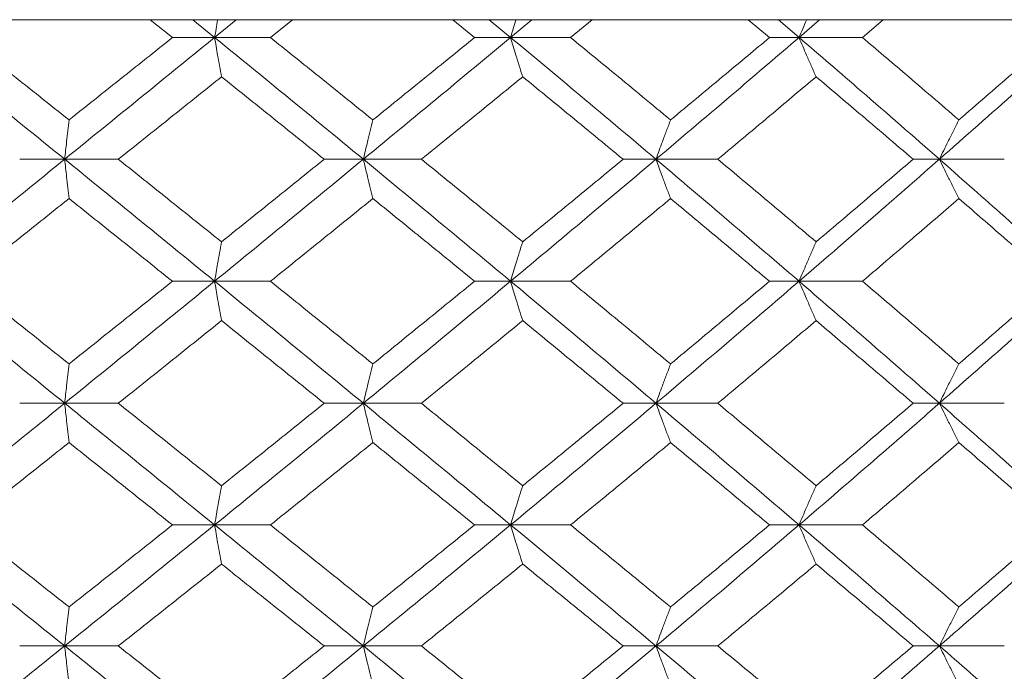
# Model space of a CAD drawing. Header units: inches. Extents: x -4.1 to 23, y -7 to 14.8.
# Tile 62 of 139: x 5.551 to 6.044, y 2.675 to 3.002. Entities that reach past the tile are written whole.
import ezdxf

# ---------------------------------------------------------------- set-up
doc = ezdxf.new("R2010")
doc.units = ezdxf.units.IN
doc.header["$MEASUREMENT"] = 0

msp = doc.modelspace()

# ---------------------------------------------------------------- linework, layer by layer
at = {"color": 7, "linetype": 'Continuous', "lineweight": 15}
for p, q in [((5.28324, 3.00138), (5.61292, 3.00138)), ((5.61292, 3.00138), (5.61308, 3.00152)), ((6.8749, 3.00138), (5.61292, 3.00138)), ((5.62725, 2.99256), (5.61616, 3.00138)), ((5.64836, 2.99256), (5.63747, 3.00138)), ((5.64836, 2.99256), (5.65921, 3.00138)), ((5.67635, 2.99256), (5.68736, 3.00138)), ((5.77857, 2.99256), (5.76767, 3.00138)), ((5.79664, 2.99256), (5.78595, 3.00138)), ((5.79664, 2.99256), (5.80725, 3.00138)), ((5.82668, 2.99256), (5.83744, 3.00138)), ((5.92627, 2.99256), (5.91568, 3.00138)), ((5.9411, 2.99256), (5.93072, 3.00138)), ((5.9411, 2.99256), (5.95136, 3.00138)), ((5.97286, 2.99256), (5.98325, 3.00138)), ((5.64836, 2.99256), (5.62725, 2.99256)), ((5.64836, 2.99256), (5.67635, 2.99256)), ((5.79664, 2.99256), (5.77857, 2.99256)), ((5.79664, 2.99256), (5.82668, 2.99256)), ((5.9411, 2.99256), (5.92627, 2.99256)), ((5.9411, 2.99256), (5.97286, 2.99256)), ((5.57329, 2.9316), (5.55075, 2.9316)), ((5.57329, 2.9316), (5.60014, 2.9316)), ((5.72287, 2.9316), (5.70326, 2.9316)), ((5.72287, 2.9316), (5.75193, 2.9316)), ((5.86944, 2.9316), (5.85297, 2.9316)), ((5.86944, 2.9316), (5.90039, 2.9316)), ((6.0114, 2.9316), (5.99825, 2.9316)), ((6.0114, 2.9316), (6.0439, 2.9316)), ((5.64836, 2.87048), (5.62725, 2.87048)), ((5.64836, 2.87048), (5.67635, 2.87048)), ((5.79664, 2.87048), (5.77857, 2.87048)), ((5.79664, 2.87048), (5.82668, 2.87048)), ((5.9411, 2.87048), (5.92627, 2.87048)), ((5.9411, 2.87048), (5.97286, 2.87048)), ((5.57329, 2.80936), (5.55075, 2.80936)), ((5.57329, 2.80936), (5.60014, 2.80936)), ((5.72287, 2.80936), (5.70326, 2.80936)), ((5.72287, 2.80936), (5.75193, 2.80936)), ((5.86944, 2.80936), (5.85297, 2.80936)), ((5.86944, 2.80936), (5.90039, 2.80936)), ((6.0114, 2.80936), (5.99825, 2.80936)), ((6.0114, 2.80936), (6.0439, 2.80936)), ((5.64836, 2.7484), (5.62725, 2.7484)), ((5.64836, 2.7484), (5.67635, 2.7484)), ((5.79664, 2.7484), (5.77857, 2.7484)), ((5.79664, 2.7484), (5.82668, 2.7484)), ((5.9411, 2.7484), (5.92627, 2.7484)), ((5.9411, 2.7484), (5.97286, 2.7484)), ((5.57329, 2.68778), (5.55075, 2.68778)), ((5.57329, 2.68778), (5.60014, 2.68778)), ((5.72287, 2.68778), (5.70326, 2.68778)), ((5.72287, 2.68778), (5.75193, 2.68778)), ((5.86944, 2.68778), (5.85297, 2.68778)), ((5.86944, 2.68778), (5.90039, 2.68778)), ((6.0114, 2.68778), (5.99825, 2.68778)), ((6.0114, 2.68778), (6.0439, 2.68778))]:
    msp.add_line(p, q, dxfattribs=at)
for points, knots in [([(5.6499, 3.00138), (5.64989, 3.00135), (5.64938, 2.99844), (5.64886, 2.99549), (5.64836, 2.99256)], [0, 0, 0, 0, 0.010765, 1, 1, 1, 1]), ([(5.79932, 3.00138), (5.79931, 3.00135), (5.79841, 2.99844), (5.79752, 2.99548), (5.79664, 2.99256)], [0, 0, 0, 0, 0.010761, 1, 1, 1, 1]), ([(5.94488, 3.00138), (5.94487, 3.00135), (5.9436, 2.99844), (5.94234, 2.99548), (5.9411, 2.99256)], [0, 0, 0, 0, 0.010761, 1, 1, 1, 1]), ([(5.57329, 2.9316), (5.55923, 2.943), (5.53414, 2.96334), (5.50896, 2.98364), (5.49789, 2.99256)], [0, 0, 0, 0, 0.560457, 1, 1, 1, 1]), ([(5.57546, 2.95129), (5.56577, 2.959), (5.54848, 2.97277), (5.53114, 2.98652), (5.52352, 2.99256)], [0, 0, 0, 0, 0.5603389, 1, 1, 1, 1]), ([(5.57329, 2.9316), (5.58734, 2.943), (5.6124, 2.96334), (5.63738, 2.98364), (5.64836, 2.99256)], [0, 0, 0, 0, 0.560457, 1, 1, 1, 1]), ([(5.57546, 2.95129), (5.58515, 2.959), (5.60242, 2.97277), (5.61967, 2.98652), (5.62725, 2.99256)], [0, 0, 0, 0, 0.560339, 1, 1, 1, 1]), ([(5.65183, 2.97293), (5.6515, 2.97473), (5.65085, 2.97834), (5.64969, 2.98487), (5.64887, 2.98964), (5.64836, 2.99256)], [0, 0, 0, 0, 0.279168, 0.558335, 1, 1, 1, 1]), ([(5.72287, 2.9316), (5.70901, 2.943), (5.68426, 2.96334), (5.65932, 2.98364), (5.64836, 2.99256)], [0, 0, 0, 0, 0.560457, 1, 1, 1, 1]), ([(5.72764, 2.95129), (5.71808, 2.959), (5.70103, 2.97277), (5.68389, 2.98652), (5.67635, 2.99256)], [0, 0, 0, 0, 0.560339, 1, 1, 1, 1]), ([(5.72287, 2.9316), (5.7367, 2.943), (5.76138, 2.96334), (5.78587, 2.98364), (5.79664, 2.99256)], [0, 0, 0, 0, 0.560458, 1, 1, 1, 1]), ([(5.72764, 2.95129), (5.73717, 2.959), (5.75419, 2.97277), (5.77112, 2.98652), (5.77857, 2.99256)], [0, 0, 0, 0, 0.5603389, 1, 1, 1, 1]), ([(5.80268, 2.97293), (5.80211, 2.97473), (5.80098, 2.97834), (5.79896, 2.98487), (5.79752, 2.98964), (5.79664, 2.99256)], [0, 0, 0, 0, 0.279165, 0.558332, 1, 1, 1, 1]), ([(5.86944, 2.9316), (5.85592, 2.943), (5.83179, 2.96334), (5.80737, 2.98364), (5.79664, 2.99256)], [0, 0, 0, 0, 0.560457, 1, 1, 1, 1]), ([(5.87674, 2.95129), (5.86743, 2.959), (5.85081, 2.97277), (5.83405, 2.98652), (5.82668, 2.99256)], [0, 0, 0, 0, 0.560339, 1, 1, 1, 1]), ([(5.86944, 2.9316), (5.88291, 2.943), (5.90693, 2.96334), (5.93066, 2.98364), (5.9411, 2.99256)], [0, 0, 0, 0, 0.560457, 1, 1, 1, 1]), ([(5.87674, 2.95129), (5.88603, 2.959), (5.9026, 2.97277), (5.91904, 2.98652), (5.92627, 2.99256)], [0, 0, 0, 0, 0.560339, 1, 1, 1, 1]), ([(5.94964, 2.97293), (5.94884, 2.97473), (5.94723, 2.97834), (5.94438, 2.98487), (5.94234, 2.98964), (5.9411, 2.99256)], [0, 0, 0, 0, 0.279166, 0.558332, 1, 1, 1, 1]), ([(6.0114, 2.9316), (5.99837, 2.943), (5.97512, 2.96334), (5.95148, 2.98364), (5.9411, 2.99256)], [0, 0, 0, 0, 0.560457, 1, 1, 1, 1]), ([(6.02116, 2.95129), (6.01219, 2.959), (5.99618, 2.97277), (5.97998, 2.98652), (5.97286, 2.99256)], [0, 0, 0, 0, 0.560339, 1, 1, 1, 1]), ([(6.0114, 2.9316), (6.02434, 2.943), (6.04745, 2.96334), (6.07017, 2.98364), (6.08015, 2.99256)], [0, 0, 0, 0, 0.560457, 1, 1, 1, 1]), ([(6.02116, 2.95129), (6.03009, 2.959), (6.04603, 2.97277), (6.06179, 2.98652), (6.06873, 2.99256)], [0, 0, 0, 0, 0.5603389, 1, 1, 1, 1]), ([(5.60014, 2.9316), (5.60981, 2.93933), (5.62706, 2.95311), (5.64426, 2.96687), (5.65183, 2.97293)], [0, 0, 0, 0, 0.560273, 1, 1, 1, 1]), ([(5.70326, 2.9316), (5.69368, 2.93933), (5.67657, 2.95311), (5.65939, 2.96687), (5.65183, 2.97293)], [0, 0, 0, 0, 0.560273, 1, 1, 1, 1]), ([(5.75193, 2.9316), (5.76143, 2.93933), (5.77839, 2.95311), (5.79526, 2.96687), (5.80268, 2.97293)], [0, 0, 0, 0, 0.560273, 1, 1, 1, 1]), ([(5.85297, 2.9316), (5.84361, 2.93933), (5.82691, 2.95311), (5.81008, 2.96687), (5.80268, 2.97293)], [0, 0, 0, 0, 0.560274, 1, 1, 1, 1]), ([(5.90039, 2.9316), (5.90963, 2.93933), (5.92611, 2.95311), (5.94245, 2.96687), (5.94964, 2.97293)], [0, 0, 0, 0, 0.560273, 1, 1, 1, 1]), ([(5.99825, 2.9316), (5.98922, 2.93933), (5.9731, 2.95311), (5.9568, 2.96687), (5.94964, 2.97293)], [0, 0, 0, 0, 0.560273, 1, 1, 1, 1]), ([(5.57546, 2.95129), (5.57526, 2.94949), (5.57485, 2.94587), (5.57413, 2.93933), (5.57361, 2.93454), (5.57329, 2.9316)], [0, 0, 0, 0, 0.278869, 0.557738, 1, 1, 1, 1]), ([(5.72764, 2.95129), (5.72719, 2.94949), (5.7263, 2.94587), (5.72471, 2.93933), (5.72357, 2.93454), (5.72287, 2.9316)], [0, 0, 0, 0, 0.278871, 0.557742, 1, 1, 1, 1]), ([(5.87674, 2.95129), (5.87606, 2.94949), (5.87469, 2.94587), (5.87225, 2.93933), (5.87051, 2.93454), (5.86944, 2.9316)], [0, 0, 0, 0, 0.2788684, 0.5577382, 1, 1, 1, 1]), ([(6.02116, 2.95129), (6.02024, 2.94949), (6.01841, 2.94587), (6.01515, 2.93933), (6.01282, 2.93454), (6.0114, 2.9316)], [0, 0, 0, 0, 0.278869, 0.55774, 1, 1, 1, 1]), ([(5.49789, 2.87048), (5.51198, 2.8819), (5.53714, 2.90228), (5.56225, 2.92265), (5.57329, 2.9316)], [0, 0, 0, 0, 0.560155, 1, 1, 1, 1]), ([(5.57546, 2.9119), (5.57526, 2.91371), (5.57485, 2.91732), (5.57413, 2.92387), (5.57361, 2.92866), (5.57329, 2.9316)], [0, 0, 0, 0, 0.278772, 0.557552, 1, 1, 1, 1]), ([(5.64836, 2.87048), (5.63438, 2.8819), (5.60941, 2.90228), (5.58433, 2.92265), (5.57329, 2.9316)], [0, 0, 0, 0, 0.560155, 1, 1, 1, 1]), ([(5.65183, 2.8902), (5.6422, 2.89794), (5.625, 2.91174), (5.60774, 2.92554), (5.60014, 2.9316)], [0, 0, 0, 0, 0.5601358, 1, 1, 1, 1]), ([(5.64836, 2.87048), (5.66231, 2.8819), (5.68723, 2.90228), (5.71198, 2.92265), (5.72287, 2.9316)], [0, 0, 0, 0, 0.560155, 1, 1, 1, 1]), ([(5.65183, 2.8902), (5.66145, 2.89794), (5.67862, 2.91174), (5.69573, 2.92554), (5.70326, 2.9316)], [0, 0, 0, 0, 0.5601362, 1, 1, 1, 1]), ([(5.72764, 2.9119), (5.72719, 2.91371), (5.7263, 2.91732), (5.72471, 2.92387), (5.72357, 2.92866), (5.72287, 2.9316)], [0, 0, 0, 0, 0.278776, 0.557553, 1, 1, 1, 1]), ([(5.79664, 2.87048), (5.78292, 2.8819), (5.75844, 2.90228), (5.73374, 2.92265), (5.72287, 2.9316)], [0, 0, 0, 0, 0.560155, 1, 1, 1, 1]), ([(5.80268, 2.8902), (5.79323, 2.89794), (5.77637, 2.91174), (5.7594, 2.92554), (5.75193, 2.9316)], [0, 0, 0, 0, 0.5601363, 1, 1, 1, 1]), ([(5.79664, 2.87048), (5.8103, 2.8819), (5.83469, 2.90228), (5.85883, 2.92265), (5.86944, 2.9316)], [0, 0, 0, 0, 0.560155, 1, 1, 1, 1]), ([(5.80268, 2.8902), (5.8121, 2.89794), (5.82892, 2.91174), (5.84562, 2.92554), (5.85297, 2.9316)], [0, 0, 0, 0, 0.560136, 1, 1, 1, 1]), ([(5.87674, 2.9119), (5.87606, 2.91371), (5.87469, 2.91732), (5.87225, 2.92387), (5.87051, 2.92866), (5.86944, 2.9316)], [0, 0, 0, 0, 0.278774, 0.557552, 1, 1, 1, 1]), ([(5.9411, 2.87048), (5.9278, 2.8819), (5.90407, 2.90228), (5.88002, 2.92265), (5.86944, 2.9316)], [0, 0, 0, 0, 0.560155, 1, 1, 1, 1]), ([(5.94964, 2.8902), (5.94048, 2.89794), (5.92414, 2.91174), (5.90765, 2.92554), (5.90039, 2.9316)], [0, 0, 0, 0, 0.560136, 1, 1, 1, 1]), ([(5.9411, 2.87048), (5.95432, 2.8819), (5.97792, 2.90228), (6.00117, 2.92265), (6.0114, 2.9316)], [0, 0, 0, 0, 0.560155, 1, 1, 1, 1]), ([(5.94964, 2.8902), (5.95876, 2.89794), (5.97504, 2.91174), (5.99116, 2.92554), (5.99825, 2.9316)], [0, 0, 0, 0, 0.560136, 1, 1, 1, 1]), ([(6.02116, 2.9119), (6.02024, 2.91371), (6.01841, 2.91732), (6.01515, 2.92387), (6.01282, 2.92866), (6.0114, 2.9316)], [0, 0, 0, 0, 0.278772, 0.557551, 1, 1, 1, 1]), ([(6.08015, 2.87048), (6.06743, 2.8819), (6.04471, 2.90228), (6.02157, 2.92265), (6.0114, 2.9316)], [0, 0, 0, 0, 0.560156, 1, 1, 1, 1]), ([(5.52352, 2.87048), (5.53322, 2.87821), (5.55055, 2.89202), (5.56785, 2.90583), (5.57546, 2.9119)], [0, 0, 0, 0, 0.560071, 1, 1, 1, 1]), ([(5.62725, 2.87048), (5.6176, 2.87821), (5.60036, 2.89202), (5.58307, 2.90583), (5.57546, 2.9119)], [0, 0, 0, 0, 0.560071, 1, 1, 1, 1]), ([(5.67635, 2.87048), (5.68595, 2.87821), (5.70308, 2.89202), (5.72013, 2.90583), (5.72764, 2.9119)], [0, 0, 0, 0, 0.5600708, 1, 1, 1, 1]), ([(5.77857, 2.87048), (5.76909, 2.87821), (5.75216, 2.89202), (5.73513, 2.90583), (5.72764, 2.9119)], [0, 0, 0, 0, 0.5600706, 1, 1, 1, 1]), ([(5.82668, 2.87048), (5.83606, 2.87821), (5.85281, 2.89202), (5.86943, 2.90583), (5.87674, 2.9119)], [0, 0, 0, 0, 0.560071, 1, 1, 1, 1]), ([(5.92627, 2.87048), (5.91706, 2.87821), (5.90062, 2.89202), (5.88404, 2.90583), (5.87674, 2.9119)], [0, 0, 0, 0, 0.5600709, 1, 1, 1, 1]), ([(5.97286, 2.87048), (5.98193, 2.87821), (5.9981, 2.89202), (6.01411, 2.90583), (6.02116, 2.9119)], [0, 0, 0, 0, 0.560071, 1, 1, 1, 1]), ([(6.06873, 2.87048), (6.0599, 2.87821), (6.04413, 2.89202), (6.02817, 2.90583), (6.02116, 2.9119)], [0, 0, 0, 0, 0.560071, 1, 1, 1, 1]), ([(5.65183, 2.8902), (5.6515, 2.8884), (5.65085, 2.88478), (5.6497, 2.87822), (5.64887, 2.87342), (5.64836, 2.87048)], [0, 0, 0, 0, 0.278678, 0.557355, 1, 1, 1, 1]), ([(5.80268, 2.8902), (5.80211, 2.8884), (5.80098, 2.88478), (5.79896, 2.87822), (5.79752, 2.87342), (5.79664, 2.87048)], [0, 0, 0, 0, 0.278676, 0.557351, 1, 1, 1, 1]), ([(5.94964, 2.8902), (5.94884, 2.8884), (5.94724, 2.88478), (5.94438, 2.87822), (5.94235, 2.87342), (5.9411, 2.87048)], [0, 0, 0, 0, 0.278673, 0.557349, 1, 1, 1, 1]), ([(5.57329, 2.80936), (5.55924, 2.82076), (5.53412, 2.84113), (5.50896, 2.86151), (5.49789, 2.87048)], [0, 0, 0, 0, 0.559853, 1, 1, 1, 1]), ([(5.57546, 2.82906), (5.56578, 2.83679), (5.54848, 2.8506), (5.53115, 2.8644), (5.52352, 2.87048)], [0, 0, 0, 0, 0.5599328, 1, 1, 1, 1]), ([(5.57329, 2.80936), (5.58734, 2.82076), (5.61242, 2.84113), (5.63737, 2.86151), (5.64836, 2.87048)], [0, 0, 0, 0, 0.559853, 1, 1, 1, 1]), ([(5.57546, 2.82906), (5.58514, 2.83679), (5.60243, 2.8506), (5.61966, 2.8644), (5.62725, 2.87048)], [0, 0, 0, 0, 0.559933, 1, 1, 1, 1]), ([(5.65183, 2.85076), (5.6515, 2.85257), (5.65085, 2.85618), (5.6497, 2.86274), (5.64887, 2.86754), (5.64836, 2.87048)], [0, 0, 0, 0, 0.278678, 0.557353, 1, 1, 1, 1]), ([(5.72287, 2.80936), (5.70901, 2.82076), (5.68424, 2.84113), (5.65933, 2.86151), (5.64836, 2.87048)], [0, 0, 0, 0, 0.5598527, 1, 1, 1, 1]), ([(5.72764, 2.82906), (5.71808, 2.83679), (5.70103, 2.8506), (5.68389, 2.8644), (5.67635, 2.87048)], [0, 0, 0, 0, 0.559933, 1, 1, 1, 1]), ([(5.72287, 2.80936), (5.7367, 2.82076), (5.7614, 2.84113), (5.78587, 2.86151), (5.79664, 2.87048)], [0, 0, 0, 0, 0.5598527, 1, 1, 1, 1]), ([(5.72764, 2.82906), (5.73717, 2.83679), (5.75419, 2.8506), (5.77112, 2.8644), (5.77857, 2.87048)], [0, 0, 0, 0, 0.5599328, 1, 1, 1, 1]), ([(5.80268, 2.85076), (5.80211, 2.85257), (5.80098, 2.85618), (5.79896, 2.86274), (5.79752, 2.86754), (5.79664, 2.87048)], [0, 0, 0, 0, 0.278676, 0.55735, 1, 1, 1, 1]), ([(5.86944, 2.80936), (5.85592, 2.82076), (5.83178, 2.84113), (5.80738, 2.86151), (5.79664, 2.87048)], [0, 0, 0, 0, 0.559853, 1, 1, 1, 1]), ([(5.87674, 2.82906), (5.86743, 2.83679), (5.8508, 2.8506), (5.83405, 2.8644), (5.82668, 2.87048)], [0, 0, 0, 0, 0.5599325, 1, 1, 1, 1]), ([(5.86944, 2.80936), (5.8829, 2.82076), (5.90694, 2.84113), (5.93066, 2.86151), (5.9411, 2.87048)], [0, 0, 0, 0, 0.559853, 1, 1, 1, 1]), ([(5.87674, 2.82906), (5.88603, 2.83679), (5.9026, 2.8506), (5.91904, 2.8644), (5.92627, 2.87048)], [0, 0, 0, 0, 0.559932, 1, 1, 1, 1]), ([(5.94964, 2.85076), (5.94884, 2.85257), (5.94724, 2.85618), (5.94438, 2.86274), (5.94235, 2.86754), (5.9411, 2.87048)], [0, 0, 0, 0, 0.278673, 0.557348, 1, 1, 1, 1]), ([(6.0114, 2.80936), (5.99837, 2.82076), (5.97511, 2.84113), (5.95149, 2.86151), (5.9411, 2.87048)], [0, 0, 0, 0, 0.559853, 1, 1, 1, 1]), ([(6.02116, 2.82906), (6.01219, 2.83679), (5.99617, 2.8506), (5.97999, 2.8644), (5.97286, 2.87048)], [0, 0, 0, 0, 0.559933, 1, 1, 1, 1]), ([(6.0114, 2.80936), (6.02434, 2.82076), (6.04746, 2.84113), (6.07016, 2.86151), (6.08015, 2.87048)], [0, 0, 0, 0, 0.559853, 1, 1, 1, 1]), ([(6.02116, 2.82906), (6.03009, 2.83679), (6.04603, 2.8506), (6.06179, 2.8644), (6.06873, 2.87048)], [0, 0, 0, 0, 0.559932, 1, 1, 1, 1]), ([(5.60014, 2.80936), (5.60981, 2.81708), (5.62706, 2.83088), (5.64426, 2.84468), (5.65183, 2.85076)], [0, 0, 0, 0, 0.559868, 1, 1, 1, 1]), ([(5.70326, 2.80936), (5.69368, 2.81708), (5.67657, 2.83088), (5.65939, 2.84468), (5.65183, 2.85076)], [0, 0, 0, 0, 0.559867, 1, 1, 1, 1]), ([(5.75193, 2.80936), (5.76143, 2.81708), (5.7784, 2.83088), (5.79526, 2.84468), (5.80268, 2.85076)], [0, 0, 0, 0, 0.559867, 1, 1, 1, 1]), ([(5.85297, 2.80936), (5.84362, 2.81708), (5.8269, 2.83088), (5.81008, 2.84468), (5.80268, 2.85076)], [0, 0, 0, 0, 0.5598681, 1, 1, 1, 1]), ([(5.90039, 2.80936), (5.90962, 2.81708), (5.92611, 2.83088), (5.94245, 2.84468), (5.94964, 2.85076)], [0, 0, 0, 0, 0.559868, 1, 1, 1, 1]), ([(5.99825, 2.80936), (5.98922, 2.81708), (5.97309, 2.83088), (5.95681, 2.84468), (5.94964, 2.85076)], [0, 0, 0, 0, 0.559867, 1, 1, 1, 1]), ([(5.57546, 2.82906), (5.57526, 2.82725), (5.57485, 2.82364), (5.57413, 2.81709), (5.57361, 2.8123), (5.57329, 2.80936)], [0, 0, 0, 0, 0.278773, 0.557552, 1, 1, 1, 1]), ([(5.72764, 2.82906), (5.72719, 2.82725), (5.7263, 2.82364), (5.72471, 2.81709), (5.72357, 2.8123), (5.72287, 2.80936)], [0, 0, 0, 0, 0.278777, 0.557553, 1, 1, 1, 1]), ([(5.87674, 2.82906), (5.87606, 2.82725), (5.87469, 2.82364), (5.87225, 2.81709), (5.87051, 2.8123), (5.86944, 2.80936)], [0, 0, 0, 0, 0.278776, 0.557552, 1, 1, 1, 1]), ([(6.02116, 2.82906), (6.02024, 2.82725), (6.01841, 2.82364), (6.01515, 2.81709), (6.01282, 2.8123), (6.0114, 2.80936)], [0, 0, 0, 0, 0.278773, 0.557551, 1, 1, 1, 1]), ([(5.49789, 2.7484), (5.51198, 2.75976), (5.53716, 2.78006), (5.56224, 2.8004), (5.57329, 2.80936)], [0, 0, 0, 0, 0.55955, 1, 1, 1, 1]), ([(5.57546, 2.78967), (5.57526, 2.79148), (5.57485, 2.79509), (5.57413, 2.80163), (5.57361, 2.80642), (5.57329, 2.80936)], [0, 0, 0, 0, 0.278869, 0.557738, 1, 1, 1, 1]), ([(5.64836, 2.7484), (5.63438, 2.75976), (5.6094, 2.78006), (5.58433, 2.8004), (5.57329, 2.80936)], [0, 0, 0, 0, 0.55955, 1, 1, 1, 1]), ([(5.65183, 2.76803), (5.6422, 2.77574), (5.62499, 2.78951), (5.60774, 2.80329), (5.60014, 2.80936)], [0, 0, 0, 0, 0.55973, 1, 1, 1, 1]), ([(5.64836, 2.7484), (5.66231, 2.75976), (5.68724, 2.78006), (5.71198, 2.8004), (5.72287, 2.80936)], [0, 0, 0, 0, 0.55955, 1, 1, 1, 1]), ([(5.65183, 2.76803), (5.66145, 2.77574), (5.67863, 2.78951), (5.69573, 2.80329), (5.70326, 2.80936)], [0, 0, 0, 0, 0.55973, 1, 1, 1, 1]), ([(5.72764, 2.78967), (5.72719, 2.79148), (5.7263, 2.79509), (5.72471, 2.80163), (5.72357, 2.80642), (5.72287, 2.80936)], [0, 0, 0, 0, 0.278871, 0.557742, 1, 1, 1, 1]), ([(5.79664, 2.7484), (5.78293, 2.75976), (5.75843, 2.78006), (5.73375, 2.8004), (5.72287, 2.80936)], [0, 0, 0, 0, 0.55955, 1, 1, 1, 1]), ([(5.80268, 2.76803), (5.79323, 2.77574), (5.77636, 2.78951), (5.7594, 2.80329), (5.75193, 2.80936)], [0, 0, 0, 0, 0.55973, 1, 1, 1, 1]), ([(5.79664, 2.7484), (5.8103, 2.75976), (5.83471, 2.78006), (5.85882, 2.8004), (5.86944, 2.80936)], [0, 0, 0, 0, 0.55955, 1, 1, 1, 1]), ([(5.80268, 2.76803), (5.8121, 2.77574), (5.82892, 2.78951), (5.84562, 2.80329), (5.85297, 2.80936)], [0, 0, 0, 0, 0.55973, 1, 1, 1, 1]), ([(5.87674, 2.78967), (5.87606, 2.79148), (5.87469, 2.79509), (5.87225, 2.80163), (5.87051, 2.80642), (5.86944, 2.80936)], [0, 0, 0, 0, 0.2788684, 0.5577382, 1, 1, 1, 1]), ([(5.9411, 2.7484), (5.92781, 2.75976), (5.90406, 2.78006), (5.88003, 2.8004), (5.86944, 2.80936)], [0, 0, 0, 0, 0.559551, 1, 1, 1, 1]), ([(5.94964, 2.76803), (5.94049, 2.77574), (5.92414, 2.78951), (5.90765, 2.80329), (5.90039, 2.80936)], [0, 0, 0, 0, 0.5597301, 1, 1, 1, 1]), ([(5.9411, 2.7484), (5.95431, 2.75976), (5.97793, 2.78006), (6.00116, 2.8004), (6.0114, 2.80936)], [0, 0, 0, 0, 0.55955, 1, 1, 1, 1]), ([(5.94964, 2.76803), (5.95875, 2.77574), (5.97504, 2.78951), (5.99116, 2.80329), (5.99825, 2.80936)], [0, 0, 0, 0, 0.5597302, 1, 1, 1, 1]), ([(6.02116, 2.78967), (6.02024, 2.79148), (6.01841, 2.79509), (6.01515, 2.80163), (6.01282, 2.80642), (6.0114, 2.80936)], [0, 0, 0, 0, 0.278869, 0.55774, 1, 1, 1, 1]), ([(6.08015, 2.7484), (6.06743, 2.75976), (6.04469, 2.78006), (6.02158, 2.8004), (6.0114, 2.80936)], [0, 0, 0, 0, 0.55955, 1, 1, 1, 1]), ([(5.52352, 2.7484), (5.53322, 2.7561), (5.55056, 2.76984), (5.56785, 2.78361), (5.57546, 2.78967)], [0, 0, 0, 0, 0.559664, 1, 1, 1, 1]), ([(5.62725, 2.7484), (5.6176, 2.7561), (5.60035, 2.76984), (5.58307, 2.78361), (5.57546, 2.78967)], [0, 0, 0, 0, 0.559664, 1, 1, 1, 1]), ([(5.67635, 2.7484), (5.68594, 2.7561), (5.70308, 2.76984), (5.72013, 2.78361), (5.72764, 2.78967)], [0, 0, 0, 0, 0.559664, 1, 1, 1, 1]), ([(5.77857, 2.7484), (5.76909, 2.7561), (5.75215, 2.76984), (5.73513, 2.78361), (5.72764, 2.78967)], [0, 0, 0, 0, 0.559664, 1, 1, 1, 1]), ([(5.82668, 2.7484), (5.83606, 2.7561), (5.85281, 2.76984), (5.86943, 2.78361), (5.87674, 2.78967)], [0, 0, 0, 0, 0.559664, 1, 1, 1, 1]), ([(5.92627, 2.7484), (5.91706, 2.7561), (5.90062, 2.76984), (5.88404, 2.78361), (5.87674, 2.78967)], [0, 0, 0, 0, 0.559665, 1, 1, 1, 1]), ([(5.97286, 2.7484), (5.98192, 2.7561), (5.99811, 2.76984), (6.01411, 2.78361), (6.02116, 2.78967)], [0, 0, 0, 0, 0.559664, 1, 1, 1, 1]), ([(6.06873, 2.7484), (6.0599, 2.7561), (6.04412, 2.76984), (6.02818, 2.78361), (6.02116, 2.78967)], [0, 0, 0, 0, 0.559664, 1, 1, 1, 1]), ([(5.65183, 2.76803), (5.6515, 2.76623), (5.65085, 2.76262), (5.64969, 2.7561), (5.64887, 2.75132), (5.64836, 2.7484)], [0, 0, 0, 0, 0.279168, 0.558336, 1, 1, 1, 1]), ([(5.80268, 2.76803), (5.80211, 2.76623), (5.80098, 2.76262), (5.79896, 2.7561), (5.79752, 2.75132), (5.79664, 2.7484)], [0, 0, 0, 0, 0.279165, 0.558333, 1, 1, 1, 1]), ([(5.94964, 2.76803), (5.94884, 2.76623), (5.94723, 2.76262), (5.94438, 2.7561), (5.94234, 2.75132), (5.9411, 2.7484)], [0, 0, 0, 0, 0.279166, 0.558333, 1, 1, 1, 1]), ([(5.57329, 2.68778), (5.55924, 2.69906), (5.53411, 2.71924), (5.50897, 2.73948), (5.49789, 2.7484)], [0, 0, 0, 0, 0.559248, 1, 1, 1, 1]), ([(5.57546, 2.70729), (5.56578, 2.71495), (5.54847, 2.72864), (5.53115, 2.74236), (5.52352, 2.7484)], [0, 0, 0, 0, 0.559527, 1, 1, 1, 1]), ([(5.57329, 2.68778), (5.58733, 2.69906), (5.61243, 2.71924), (5.63737, 2.73948), (5.64836, 2.7484)], [0, 0, 0, 0, 0.559248, 1, 1, 1, 1]), ([(5.57546, 2.70729), (5.58514, 2.71495), (5.60244, 2.72864), (5.61966, 2.74236), (5.62725, 2.7484)], [0, 0, 0, 0, 0.559527, 1, 1, 1, 1]), ([(5.65183, 2.7288), (5.6515, 2.7306), (5.65085, 2.7342), (5.64969, 2.74072), (5.64887, 2.74548), (5.64836, 2.7484)], [0, 0, 0, 0, 0.279357, 0.5587127, 1, 1, 1, 1]), ([(5.72287, 2.68778), (5.70901, 2.69906), (5.68423, 2.71924), (5.65933, 2.73948), (5.64836, 2.7484)], [0, 0, 0, 0, 0.559248, 1, 1, 1, 1]), ([(5.72764, 2.70729), (5.71809, 2.71495), (5.70102, 2.72864), (5.68389, 2.74236), (5.67635, 2.7484)], [0, 0, 0, 0, 0.559528, 1, 1, 1, 1]), ([(5.72287, 2.68778), (5.7367, 2.69906), (5.76141, 2.71924), (5.78586, 2.73948), (5.79664, 2.7484)], [0, 0, 0, 0, 0.559248, 1, 1, 1, 1]), ([(5.72764, 2.70729), (5.73717, 2.71495), (5.7542, 2.72864), (5.77112, 2.74236), (5.77857, 2.7484)], [0, 0, 0, 0, 0.559528, 1, 1, 1, 1]), ([(5.80268, 2.7288), (5.80211, 2.7306), (5.80097, 2.7342), (5.79896, 2.74072), (5.79752, 2.74548), (5.79664, 2.7484)], [0, 0, 0, 0, 0.279354, 0.558709, 1, 1, 1, 1]), ([(5.86944, 2.68778), (5.85593, 2.69906), (5.83176, 2.71924), (5.80738, 2.73948), (5.79664, 2.7484)], [0, 0, 0, 0, 0.559248, 1, 1, 1, 1]), ([(5.87674, 2.70729), (5.86743, 2.71495), (5.8508, 2.72864), (5.83406, 2.74236), (5.82668, 2.7484)], [0, 0, 0, 0, 0.559527, 1, 1, 1, 1]), ([(5.86944, 2.68778), (5.8829, 2.69906), (5.90696, 2.71924), (5.93065, 2.73948), (5.9411, 2.7484)], [0, 0, 0, 0, 0.559248, 1, 1, 1, 1]), ([(5.87674, 2.70729), (5.88602, 2.71495), (5.90261, 2.72864), (5.91903, 2.74236), (5.92627, 2.7484)], [0, 0, 0, 0, 0.5595275, 1, 1, 1, 1]), ([(5.94964, 2.7288), (5.94883, 2.7306), (5.94723, 2.7342), (5.94438, 2.74072), (5.94234, 2.74548), (5.9411, 2.7484)], [0, 0, 0, 0, 0.279354, 0.558709, 1, 1, 1, 1]), ([(6.0114, 2.68778), (5.99837, 2.69906), (5.97509, 2.71924), (5.9515, 2.73948), (5.9411, 2.7484)], [0, 0, 0, 0, 0.559249, 1, 1, 1, 1]), ([(6.02116, 2.70729), (6.01219, 2.71495), (5.99617, 2.72864), (5.97999, 2.74236), (5.97286, 2.7484)], [0, 0, 0, 0, 0.559527, 1, 1, 1, 1]), ([(6.0114, 2.68778), (6.02434, 2.69906), (6.04747, 2.71924), (6.07016, 2.73948), (6.08015, 2.7484)], [0, 0, 0, 0, 0.559248, 1, 1, 1, 1]), ([(6.02116, 2.70729), (6.03008, 2.71495), (6.04604, 2.72864), (6.06179, 2.74236), (6.06873, 2.7484)], [0, 0, 0, 0, 0.559527, 1, 1, 1, 1]), ([(5.60014, 2.68778), (5.6098, 2.69542), (5.62707, 2.70908), (5.64426, 2.72277), (5.65183, 2.7288)], [0, 0, 0, 0, 0.559462, 1, 1, 1, 1]), ([(5.70326, 2.68778), (5.69368, 2.69542), (5.67656, 2.70908), (5.65939, 2.72277), (5.65183, 2.7288)], [0, 0, 0, 0, 0.559461, 1, 1, 1, 1]), ([(5.75193, 2.68778), (5.76143, 2.69542), (5.77841, 2.70908), (5.79525, 2.72277), (5.80268, 2.7288)], [0, 0, 0, 0, 0.559461, 1, 1, 1, 1]), ([(5.85297, 2.68778), (5.84362, 2.69542), (5.8269, 2.70908), (5.81008, 2.72277), (5.80268, 2.7288)], [0, 0, 0, 0, 0.559462, 1, 1, 1, 1]), ([(5.90039, 2.68778), (5.90962, 2.69542), (5.92612, 2.70908), (5.94245, 2.72277), (5.94964, 2.7288)], [0, 0, 0, 0, 0.559461, 1, 1, 1, 1]), ([(5.99825, 2.68778), (5.98922, 2.69542), (5.97309, 2.70908), (5.95681, 2.72277), (5.94964, 2.7288)], [0, 0, 0, 0, 0.559462, 1, 1, 1, 1]), ([(5.57546, 2.70729), (5.57526, 2.70549), (5.57485, 2.7019), (5.57413, 2.69541), (5.57361, 2.69068), (5.57329, 2.68778)], [0, 0, 0, 0, 0.279854, 0.559706, 1, 1, 1, 1]), ([(5.72764, 2.70729), (5.72719, 2.70549), (5.72629, 2.7019), (5.7247, 2.69541), (5.72357, 2.69068), (5.72287, 2.68778)], [0, 0, 0, 0, 0.279855, 0.559708, 1, 1, 1, 1]), ([(5.87674, 2.70729), (5.87606, 2.70549), (5.87469, 2.7019), (5.87225, 2.69541), (5.87051, 2.69068), (5.86944, 2.68778)], [0, 0, 0, 0, 0.279855, 0.559706, 1, 1, 1, 1]), ([(6.02116, 2.70729), (6.02024, 2.70549), (6.0184, 2.7019), (6.01514, 2.69541), (6.01282, 2.69068), (6.0114, 2.68778)], [0, 0, 0, 0, 0.279853, 0.559704, 1, 1, 1, 1]), ([(5.49789, 2.62716), (5.51199, 2.63851), (5.53713, 2.65875), (5.56226, 2.67892), (5.57329, 2.68778)], [0, 0, 0, 0, 0.560759, 1, 1, 1, 1]), ([(5.57546, 2.66827), (5.57526, 2.67007), (5.57485, 2.67367), (5.57413, 2.68015), (5.57361, 2.68489), (5.57329, 2.68778)], [0, 0, 0, 0, 0.279853, 0.559705, 1, 1, 1, 1]), ([(5.64836, 2.62716), (5.63437, 2.63851), (5.60943, 2.65875), (5.58432, 2.67892), (5.57329, 2.68778)], [0, 0, 0, 0, 0.560759, 1, 1, 1, 1]), ([(5.65183, 2.64676), (5.64219, 2.65443), (5.625, 2.66812), (5.60773, 2.68178), (5.60014, 2.68778)], [0, 0, 0, 0, 0.560541, 1, 1, 1, 1]), ([(5.64836, 2.62716), (5.66232, 2.63851), (5.68721, 2.65875), (5.71199, 2.67892), (5.72287, 2.68778)], [0, 0, 0, 0, 0.560759, 1, 1, 1, 1]), ([(5.65183, 2.64676), (5.66145, 2.65443), (5.67862, 2.66812), (5.69574, 2.68178), (5.70326, 2.68778)], [0, 0, 0, 0, 0.560542, 1, 1, 1, 1]), ([(5.72764, 2.66827), (5.72719, 2.67007), (5.72629, 2.67367), (5.7247, 2.68015), (5.72357, 2.68489), (5.72287, 2.68778)], [0, 0, 0, 0, 0.279855, 0.559707, 1, 1, 1, 1]), ([(5.79664, 2.62716), (5.78292, 2.63851), (5.75846, 2.65875), (5.73373, 2.67892), (5.72287, 2.68778)], [0, 0, 0, 0, 0.560759, 1, 1, 1, 1]), ([(5.80268, 2.64676), (5.79323, 2.65443), (5.77638, 2.66812), (5.75939, 2.68178), (5.75193, 2.68778)], [0, 0, 0, 0, 0.560541, 1, 1, 1, 1]), ([(5.79664, 2.62716), (5.8103, 2.63851), (5.83468, 2.65875), (5.85883, 2.67892), (5.86944, 2.68778)], [0, 0, 0, 0, 0.560759, 1, 1, 1, 1]), ([(5.80268, 2.64676), (5.8121, 2.65443), (5.82891, 2.66812), (5.84563, 2.68178), (5.85297, 2.68778)], [0, 0, 0, 0, 0.560541, 1, 1, 1, 1]), ([(5.87674, 2.66827), (5.87606, 2.67007), (5.87469, 2.67367), (5.87225, 2.68015), (5.87051, 2.68489), (5.86944, 2.68778)], [0, 0, 0, 0, 0.279854, 0.559705, 1, 1, 1, 1]), ([(5.9411, 2.62716), (5.9278, 2.63851), (5.90409, 2.65875), (5.88002, 2.67892), (5.86944, 2.68778)], [0, 0, 0, 0, 0.5607596, 1, 1, 1, 1]), ([(5.94964, 2.64676), (5.94048, 2.65443), (5.92415, 2.66812), (5.90765, 2.68178), (5.90039, 2.68778)], [0, 0, 0, 0, 0.560541, 1, 1, 1, 1]), ([(5.9411, 2.62716), (5.95432, 2.63851), (5.97791, 2.65875), (6.00117, 2.67892), (6.0114, 2.68778)], [0, 0, 0, 0, 0.560759, 1, 1, 1, 1]), ([(5.94964, 2.64676), (5.95876, 2.65443), (5.97503, 2.66812), (5.99116, 2.68178), (5.99825, 2.68778)], [0, 0, 0, 0, 0.560541, 1, 1, 1, 1]), ([(6.02116, 2.66827), (6.02024, 2.67007), (6.0184, 2.67367), (6.01514, 2.68015), (6.01282, 2.68489), (6.0114, 2.68778)], [0, 0, 0, 0, 0.279852, 0.559703, 1, 1, 1, 1]), ([(6.08015, 2.62716), (6.06742, 2.63851), (6.04472, 2.65875), (6.02157, 2.67892), (6.0114, 2.68778)], [0, 0, 0, 0, 0.560759, 1, 1, 1, 1])]:
    msp.add_open_spline(points, degree=3, knots=knots, dxfattribs=at)

doc.saveas('drawing.dxf')
